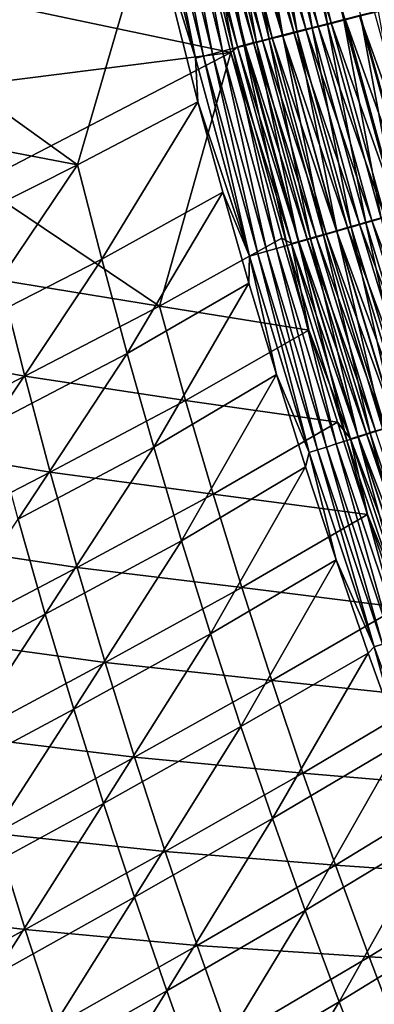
# Model space of a CAD drawing. Header units: metres. Extents: x -1 to 1402, y -1402 to 1.
# Tile 112 of 256: x 203 to 226, y -896 to -832. Entities that reach past the tile are written whole.
import ezdxf

# ---------------------------------------------------------------- set-up
doc = ezdxf.new("R2010")
doc.units = ezdxf.units.M

msp = doc.modelspace()

# ---------------------------------------------------------------- linework, layer by layer
at = {"layer": 'None0'}
for points in [[(222.61232, -832.684814, -492.341461), (219.502747, -820.113281, -492.229492), (220.553268, -819.876038, -493.274567)], [(223.654648, -832.418701, -493.376678), (220.553268, -819.876038, -493.274567), (221.642975, -819.630005, -494.276215)], [(223.654648, -832.418701, -493.376678), (222.61232, -832.684814, -492.341461), (220.553268, -819.876038, -493.274567)], [(224.735321, -832.142761, -494.368805), (223.654648, -832.418701, -493.376678), (221.642975, -819.630005, -494.276215)], [(219.731216, -833.420715, -488.992371), (216.602356, -820.768616, -488.849457), (217.525681, -820.559875, -490.015381)], [(220.43718, -833.196289, -484.906281), (217.325165, -820.558838, -484.754761), (216.604752, -820.721802, -483.583466)], [(218.090164, -820.385803, -485.895599), (217.325165, -820.558838, -484.754761), (221.198883, -833.001648, -486.03714)], [(217.325165, -820.558838, -484.754761), (220.43718, -833.196289, -484.906281), (221.198883, -833.001648, -486.03714)], [(220.649017, -833.186218, -490.147766), (217.525681, -820.559875, -490.015381), (218.493011, -820.341309, -491.142578)], [(220.649017, -833.186218, -490.147766), (219.731216, -833.420715, -488.992371), (217.525681, -820.559875, -490.015381)], [(222.003143, -832.796143, -487.135468), (218.898605, -820.203003, -487.003815), (218.090164, -820.385803, -485.895599)], [(221.198883, -833.001648, -486.03714), (222.003143, -832.796143, -487.135468), (218.090164, -820.385803, -485.895599)], [(221.609909, -832.940796, -491.264618), (218.493011, -820.341309, -491.142578), (219.502747, -820.113281, -492.229492)], [(221.609909, -832.940796, -491.264618), (220.649017, -833.186218, -490.147766), (218.493011, -820.341309, -491.142578)], [(219.749084, -820.010864, -488.077759), (218.898605, -820.203003, -487.003815), (222.848541, -832.5802, -488.199738)], [(218.898605, -820.203003, -487.003815), (222.003143, -832.796143, -487.135468), (222.848541, -832.5802, -488.199738)], [(222.61232, -832.684814, -492.341461), (221.609909, -832.940796, -491.264618), (219.502747, -820.113281, -492.229492)], [(219.749084, -820.010864, -488.077759), (222.848541, -832.5802, -488.199738), (223.733627, -832.354126, -489.228516)], [(217.251572, -834.054565, -485.311615), (214.112015, -821.331909, -485.136261), (214.89415, -821.154907, -486.407867)], [(217.837357, -833.861389, -480.101624), (214.721451, -821.148499, -479.90979), (214.189865, -821.269165, -478.639709)], [(215.301834, -821.016907, -481.158661), (214.721451, -821.148499, -479.90979), (218.418182, -833.712708, -481.340424)], [(214.721451, -821.148499, -479.90979), (217.837357, -833.861389, -480.101624), (218.418182, -833.712708, -481.340424)], [(218.031128, -833.855225, -486.572296), (214.89415, -821.154907, -486.407867), (215.72467, -820.967041, -487.646393)], [(218.031128, -833.855225, -486.572296), (217.251572, -834.054565, -485.311615), (214.89415, -821.154907, -486.407867)], [(219.045776, -833.552124, -482.555634), (215.929947, -820.874634, -482.383972), (215.301834, -821.016907, -481.158661)], [(218.418182, -833.712708, -481.340424), (219.045776, -833.552124, -482.555634), (215.301834, -821.016907, -481.158661)], [(218.858078, -833.64386, -487.799988), (215.72467, -820.967041, -487.646393), (216.602356, -820.768616, -488.849457)], [(218.858078, -833.64386, -487.799988), (218.031128, -833.855225, -486.572296), (215.72467, -820.967041, -487.646393)], [(216.604752, -820.721802, -483.583466), (215.929947, -820.874634, -482.383972), (219.719131, -833.379883, -483.745026)], [(215.929947, -820.874634, -482.383972), (219.045776, -833.552124, -482.555634), (219.719131, -833.379883, -483.745026)], [(219.731216, -833.420715, -488.992371), (218.858078, -833.64386, -487.799988), (216.602356, -820.768616, -488.849457)], [(219.719131, -833.379883, -483.745026), (220.43718, -833.196289, -484.906281), (216.604752, -820.721802, -483.583466)], [(214.629929, -834.725647, -479.988281), (211.490204, -821.92627, -479.769257), (212.067352, -821.795227, -481.148071)], [(215.208588, -834.577393, -481.356293), (212.067352, -821.795227, -481.148071), (212.697464, -821.652344, -482.503876)], [(215.208588, -834.577393, -481.356293), (214.629929, -834.725647, -479.988281), (212.067352, -821.795227, -481.148071)], [(215.839172, -834.415955, -482.701141), (212.697464, -821.652344, -482.503876), (213.379395, -821.497864, -483.834106)], [(215.839172, -834.415955, -482.701141), (215.208588, -834.577393, -481.356293), (212.697464, -821.652344, -482.503876)], [(213.708115, -821.378601, -477.350739), (213.373703, -822.283325, -476.076569), (216.820282, -834.12207, -477.562378)], [(216.520538, -834.241577, -484.020416), (213.379395, -821.497864, -483.834106), (214.112015, -821.331909, -485.136261)], [(216.520538, -834.241577, -484.020416), (215.839172, -834.415955, -482.701141), (213.379395, -821.497864, -483.834106)], [(214.189865, -821.269165, -478.639709), (213.708115, -821.378601, -477.350739), (217.304382, -833.997925, -478.841522)], [(213.708115, -821.378601, -477.350739), (216.820282, -834.12207, -477.562378), (217.304382, -833.997925, -478.841522)], [(217.251572, -834.054565, -485.311615), (216.520538, -834.241577, -484.020416), (214.112015, -821.331909, -485.136261)], [(217.304382, -833.997925, -478.841522), (217.837357, -833.861389, -480.101624), (214.189865, -821.269165, -478.639709)], [(213.373703, -822.283325, -476.076569), (197.398148, -830.49115, -421.745209), (216.38855, -834.49707, -476.285645)], [(214.10434, -834.860413, -478.599609), (210.967163, -822.045105, -478.369904), (211.490204, -821.92627, -479.769257)], [(211.224426, -825.619995, -477.035614), (210.967163, -822.045105, -478.369904), (214.10434, -834.860413, -478.599609)], [(214.10434, -834.860413, -478.599609), (211.490204, -821.92627, -479.769257), (214.629929, -834.725647, -479.988281)], [(213.373703, -822.283325, -476.076569), (216.38855, -834.49707, -476.285645), (216.820282, -834.12207, -477.562378)], [(195.191742, -833.594299, -422.739227), (193.934891, -827.362549, -422.754974), (211.224426, -825.619995, -477.035614)], [(206.531509, -841.704468, -451.14328), (195.191742, -833.594299, -422.739227), (211.224426, -825.619995, -477.035614)], [(211.224426, -825.619995, -477.035614), (214.272018, -837.655518, -477.2565), (206.531509, -841.704468, -451.14328)], [(214.272018, -837.655518, -477.2565), (211.224426, -825.619995, -477.035614), (214.10434, -834.860413, -478.599609)], [(197.398148, -830.49115, -421.745209), (198.706039, -836.717163, -421.721741), (216.38855, -834.49707, -476.285645)], [(229.035751, -844.266663, -491.264008), (225.617081, -831.873291, -491.173981), (224.656967, -832.118408, -490.220398)], [(228.167313, -844.556335, -494.457367), (224.735321, -832.142761, -494.368805), (225.852753, -831.857544, -495.316254)], [(222.848541, -832.5802, -488.199738), (222.003143, -832.796143, -487.135468), (226.289673, -845.050049, -488.316528)], [(226.063156, -845.156616, -492.448608), (222.61232, -832.684814, -492.341461), (223.654648, -832.418701, -493.376678)], [(223.733627, -832.354126, -489.228516), (222.848541, -832.5802, -488.199738), (227.168091, -844.799438, -489.336182)], [(222.848541, -832.5802, -488.199738), (226.289673, -845.050049, -488.316528), (227.168091, -844.799438, -489.336182)], [(227.096481, -844.861816, -493.474396), (223.654648, -832.418701, -493.376678), (224.735321, -832.142761, -494.368805)], [(227.096481, -844.861816, -493.474396), (226.063156, -845.156616, -492.448608), (223.654648, -832.418701, -493.376678)], [(228.083923, -844.538147, -490.319122), (224.656967, -832.118408, -490.220398), (223.733627, -832.354126, -489.228516)], [(227.168091, -844.799438, -489.336182), (228.083923, -844.538147, -490.319122), (223.733627, -832.354126, -489.228516)], [(228.083923, -844.538147, -490.319122), (229.035751, -844.266663, -491.264008), (224.656967, -832.118408, -490.220398)], [(228.167313, -844.556335, -494.457367), (227.096481, -844.861816, -493.474396), (224.735321, -832.142761, -494.368805)], [(223.893158, -845.734009, -485.051422), (220.43718, -833.196289, -484.906281), (219.719131, -833.379883, -483.745026)], [(223.203766, -845.972534, -489.129211), (219.731216, -833.420715, -488.992371), (220.649017, -833.186218, -490.147766)], [(221.198883, -833.001648, -486.03714), (220.43718, -833.196289, -484.906281), (224.650818, -845.517761, -486.172699)], [(220.43718, -833.196289, -484.906281), (223.893158, -845.734009, -485.051422), (224.650818, -845.517761, -486.172699)], [(224.11525, -845.712402, -490.274506), (220.649017, -833.186218, -490.147766), (221.609909, -832.940796, -491.264618)], [(224.11525, -845.712402, -490.274506), (223.203766, -845.972534, -489.129211), (220.649017, -833.186218, -490.147766)], [(225.450104, -845.289612, -487.261566), (222.003143, -832.796143, -487.135468), (221.198883, -833.001648, -486.03714)], [(224.650818, -845.517761, -486.172699), (225.450104, -845.289612, -487.261566), (221.198883, -833.001648, -486.03714)], [(225.068893, -845.440308, -491.38147), (221.609909, -832.940796, -491.264618), (222.61232, -832.684814, -492.341461)], [(225.068893, -845.440308, -491.38147), (224.11525, -845.712402, -490.274506), (221.609909, -832.940796, -491.264618)], [(222.003143, -832.796143, -487.135468), (225.450104, -845.289612, -487.261566), (226.289673, -845.050049, -488.316528)], [(226.063156, -845.156616, -492.448608), (225.068893, -845.440308, -491.38147), (222.61232, -832.684814, -492.341461)], [(196.530197, -839.8078, -422.723572), (195.191742, -833.594299, -422.739227), (206.531509, -841.704468, -451.14328)], [(220.737335, -846.676636, -485.479645), (217.251572, -834.054565, -485.311615), (218.031128, -833.855225, -486.572296)], [(221.300293, -846.474548, -480.285583), (217.837357, -833.861389, -480.101624), (217.304382, -833.997925, -478.841522)], [(218.418182, -833.712708, -481.340424), (217.837357, -833.861389, -480.101624), (221.880783, -846.308655, -481.514679)], [(217.837357, -833.861389, -480.101624), (221.300293, -846.474548, -480.285583), (221.880783, -846.308655, -481.514679)], [(221.513474, -846.455078, -486.729828), (218.031128, -833.855225, -486.572296), (218.858078, -833.64386, -487.799988)], [(221.513474, -846.455078, -486.729828), (220.737335, -846.676636, -485.479645), (218.031128, -833.855225, -486.572296)], [(222.507111, -846.129761, -482.720184), (219.045776, -833.552124, -482.555634), (218.418182, -833.712708, -481.340424)], [(221.880783, -846.308655, -481.514679), (222.507111, -846.129761, -482.720184), (218.418182, -833.712708, -481.340424)], [(222.336029, -846.220215, -487.947113), (218.858078, -833.64386, -487.799988), (219.731216, -833.420715, -488.992371)], [(222.336029, -846.220215, -487.947113), (221.513474, -846.455078, -486.729828), (218.858078, -833.64386, -487.799988)], [(219.719131, -833.379883, -483.745026), (219.045776, -833.552124, -482.555634), (223.178253, -845.93811, -483.899841)], [(219.045776, -833.552124, -482.555634), (222.507111, -846.129761, -482.720184), (223.178253, -845.93811, -483.899841)], [(223.178253, -845.93811, -483.899841), (223.893158, -845.734009, -485.051422), (219.719131, -833.379883, -483.745026)], [(223.203766, -845.972534, -489.129211), (222.336029, -846.220215, -487.947113), (219.731216, -833.420715, -488.992371)], [(216.38855, -834.49707, -476.285645), (198.706039, -836.717163, -421.721741), (200.097015, -842.92572, -421.698639)], [(216.38855, -834.49707, -476.285645), (200.097015, -842.92572, -421.698639), (211.787125, -850.785583, -450.113312)], [(211.787125, -850.785583, -450.113312), (219.664642, -846.411011, -476.483002), (216.38855, -834.49707, -476.285645)], [(218.698502, -847.259094, -481.555908), (215.208588, -834.577393, -481.356293), (215.839172, -834.415955, -482.701141)], [(219.32872, -847.079041, -482.890259), (215.839172, -834.415955, -482.701141), (216.520538, -834.241577, -484.020416)], [(219.32872, -847.079041, -482.890259), (218.698502, -847.259094, -481.555908), (215.839172, -834.415955, -482.701141)], [(216.820282, -834.12207, -477.562378), (216.38855, -834.49707, -476.285645), (220.280975, -846.76593, -477.765411)], [(216.38855, -834.49707, -476.285645), (219.664642, -846.411011, -476.483002), (220.280975, -846.76593, -477.765411)], [(220.008713, -846.884766, -484.198975), (216.520538, -834.241577, -484.020416), (217.251572, -834.054565, -485.311615)], [(220.008713, -846.884766, -484.198975), (219.32872, -847.079041, -482.890259), (216.520538, -834.241577, -484.020416)], [(217.304382, -833.997925, -478.841522), (216.820282, -834.12207, -477.562378), (220.766678, -846.627014, -479.035065)], [(216.820282, -834.12207, -477.562378), (220.280975, -846.76593, -477.765411), (220.766678, -846.627014, -479.035065)], [(220.737335, -846.676636, -485.479645), (220.008713, -846.884766, -484.198975), (217.251572, -834.054565, -485.311615)], [(220.766678, -846.627014, -479.035065), (221.300293, -846.474548, -480.285583), (217.304382, -833.997925, -478.841522)], [(217.591843, -847.5755, -478.819977), (214.10434, -834.860413, -478.599609), (214.629929, -834.725647, -479.988281)], [(214.272018, -837.655518, -477.2565), (214.10434, -834.860413, -478.599609), (217.591843, -847.5755, -478.819977)], [(218.119171, -847.424683, -480.198334), (214.629929, -834.725647, -479.988281), (215.208588, -834.577393, -481.356293)], [(218.119171, -847.424683, -480.198334), (217.591843, -847.5755, -478.819977), (214.629929, -834.725647, -479.988281)], [(218.698502, -847.259094, -481.555908), (218.119171, -847.424683, -480.198334), (215.208588, -834.577393, -481.356293)], [(214.272018, -837.655518, -477.2565), (208.08374, -847.772217, -451.132111), (206.531509, -841.704468, -451.14328)], [(214.272018, -837.655518, -477.2565), (215.864319, -843.468506, -477.360626), (208.08374, -847.772217, -451.132111)], [(215.864319, -843.468506, -477.360626), (214.272018, -837.655518, -477.2565), (217.591843, -847.5755, -478.819977)], [(197.950287, -846.002014, -422.708099), (196.530197, -839.8078, -422.723572), (206.531509, -841.704468, -451.14328)], [(199.452103, -852.175842, -422.692719), (197.950287, -846.002014, -422.708099), (206.531509, -841.704468, -451.14328)], [(206.531509, -841.704468, -451.14328), (208.08374, -847.772217, -451.132111), (199.452103, -852.175842, -422.692719)], [(200.097015, -842.92572, -421.698639), (201.571136, -849.115723, -421.675873), (211.787125, -850.785583, -450.113312)], [(215.864319, -843.468506, -477.360626), (209.715378, -853.818237, -451.121002), (208.08374, -847.772217, -451.132111)], [(215.864319, -843.468506, -477.360626), (217.54039, -849.295715, -477.463287), (209.715378, -853.818237, -451.121002)], [(217.591843, -847.5755, -478.819977), (217.54039, -849.295715, -477.463287), (215.864319, -843.468506, -477.360626)], [(228.869064, -857.829285, -491.492615), (225.068893, -845.440308, -491.38147), (226.063156, -845.156616, -492.448608)], [(226.289673, -845.050049, -488.316528), (225.450104, -845.289612, -487.261566), (230.071686, -857.409851, -488.427643)], [(227.692322, -858.161194, -485.189636), (223.893158, -845.734009, -485.051422), (223.178253, -845.93811, -483.899841)], [(227.019196, -858.413452, -489.25946), (223.203766, -845.972534, -489.129211), (224.11525, -845.712402, -490.274506)], [(224.650818, -845.517761, -486.172699), (223.893158, -845.734009, -485.051422), (228.445145, -857.923462, -486.301758)], [(223.893158, -845.734009, -485.051422), (227.692322, -858.161194, -485.189636), (228.445145, -857.923462, -486.301758)], [(227.923492, -858.127869, -490.395111), (224.11525, -845.712402, -490.274506), (225.068893, -845.440308, -491.38147)], [(227.923492, -858.127869, -490.395111), (227.019196, -858.413452, -489.25946), (224.11525, -845.712402, -490.274506)], [(229.238708, -857.672852, -487.381592), (225.450104, -845.289612, -487.261566), (224.650818, -845.517761, -486.172699)], [(228.445145, -857.923462, -486.301758), (229.238708, -857.672852, -487.381592), (224.650818, -845.517761, -486.172699)], [(228.869064, -857.829285, -491.492615), (227.923492, -858.127869, -490.395111), (225.068893, -845.440308, -491.38147)], [(225.450104, -845.289612, -487.261566), (229.238708, -857.672852, -487.381592), (230.071686, -857.409851, -488.427643)], [(221.412216, -852.311951, -476.578217), (219.664642, -846.411011, -476.483002), (211.787125, -850.785583, -450.113312)], [(220.280975, -846.76593, -477.765411), (219.664642, -846.411011, -476.483002), (221.412216, -852.311951, -476.578217)], [(224.568481, -859.1875, -485.639679), (220.737335, -846.676636, -485.479645), (221.513474, -846.455078, -486.729828)], [(225.109558, -858.977051, -480.460907), (221.300293, -846.474548, -480.285583), (220.766678, -846.627014, -479.035065)], [(221.880783, -846.308655, -481.514679), (221.300293, -846.474548, -480.285583), (225.688919, -858.794006, -481.680756)], [(221.300293, -846.474548, -480.285583), (225.109558, -858.977051, -480.460907), (225.688919, -858.794006, -481.680756)], [(225.340363, -858.943665, -486.879822), (221.513474, -846.455078, -486.729828), (222.336029, -846.220215, -487.947113)], [(225.340363, -858.943665, -486.879822), (224.568481, -859.1875, -485.639679), (221.513474, -846.455078, -486.729828)], [(226.313187, -858.596802, -482.876953), (222.507111, -846.129761, -482.720184), (221.880783, -846.308655, -481.514679)], [(225.688919, -858.794006, -481.680756), (226.313187, -858.596802, -482.876953), (221.880783, -846.308655, -481.514679)], [(226.157654, -858.685547, -488.087158), (222.336029, -846.220215, -487.947113), (223.203766, -845.972534, -489.129211)], [(226.157654, -858.685547, -488.087158), (225.340363, -858.943665, -486.879822), (222.336029, -846.220215, -487.947113)], [(223.178253, -845.93811, -483.899841), (222.507111, -846.129761, -482.720184), (226.981323, -858.385742, -484.047302)], [(222.507111, -846.129761, -482.720184), (226.313187, -858.596802, -482.876953), (226.981323, -858.385742, -484.047302)], [(226.981323, -858.385742, -484.047302), (227.692322, -858.161194, -485.189636), (223.178253, -845.93811, -483.899841)], [(227.019196, -858.413452, -489.25946), (226.157654, -858.685547, -488.087158), (223.203766, -845.972534, -489.129211)], [(222.536377, -859.829468, -481.746216), (218.698502, -847.259094, -481.555908), (219.32872, -847.079041, -482.890259)], [(223.165375, -859.630737, -483.070496), (219.32872, -847.079041, -482.890259), (220.008713, -846.884766, -484.198975)], [(223.165375, -859.630737, -483.070496), (222.536377, -859.829468, -481.746216), (219.32872, -847.079041, -482.890259)], [(223.843109, -859.416626, -484.36911), (220.008713, -846.884766, -484.198975), (220.737335, -846.676636, -485.479645)], [(223.843109, -859.416626, -484.36911), (223.165375, -859.630737, -483.070496), (220.008713, -846.884766, -484.198975)], [(220.766678, -846.627014, -479.035065), (220.280975, -846.76593, -477.765411), (224.576111, -859.145569, -479.219604)], [(220.280975, -846.76593, -477.765411), (221.412216, -852.311951, -476.578217), (224.0896, -859.299316, -477.959045)], [(220.280975, -846.76593, -477.765411), (224.0896, -859.299316, -477.959045), (224.576111, -859.145569, -479.219604)], [(224.568481, -859.1875, -485.639679), (223.843109, -859.416626, -484.36911), (220.737335, -846.676636, -485.479645)], [(224.576111, -859.145569, -479.219604), (225.109558, -858.977051, -480.460907), (220.766678, -846.627014, -479.035065)], [(208.08374, -847.772217, -451.132111), (201.035721, -858.328369, -422.677521), (199.452103, -852.175842, -422.692719)], [(208.08374, -847.772217, -451.132111), (209.715378, -853.818237, -451.121002), (201.035721, -858.328369, -422.677521)], [(219.312576, -855.172302, -477.565002), (217.54039, -849.295715, -477.463287), (217.591843, -847.5755, -478.819977)], [(221.429016, -860.179443, -479.030151), (217.591843, -847.5755, -478.819977), (218.119171, -847.424683, -480.198334)], [(221.429016, -860.179443, -479.030151), (219.312576, -855.172302, -477.565002), (217.591843, -847.5755, -478.819977)], [(221.957214, -860.012451, -480.398651), (218.119171, -847.424683, -480.198334), (218.698502, -847.259094, -481.555908)], [(221.957214, -860.012451, -480.398651), (221.429016, -860.179443, -479.030151), (218.119171, -847.424683, -480.198334)], [(222.536377, -859.829468, -481.746216), (221.957214, -860.012451, -480.398651), (218.698502, -847.259094, -481.555908)], [(201.571136, -849.115723, -421.675873), (192.85405, -853.422729, -393.296387), (203.128296, -855.286011, -421.653503)], [(201.571136, -849.115723, -421.675873), (203.128296, -855.286011, -421.653503), (211.787125, -850.785583, -450.113312)], [(217.54039, -849.295715, -477.463287), (211.426407, -859.841492, -451.109985), (209.715378, -853.818237, -451.121002)], [(217.54039, -849.295715, -477.463287), (219.312576, -855.172302, -477.565002), (211.426407, -859.841492, -451.109985)], [(211.787125, -850.785583, -450.113312), (203.128296, -855.286011, -421.653503), (213.473862, -856.827393, -450.095612)], [(213.473862, -856.827393, -450.095612), (221.412216, -852.311951, -476.578217), (211.787125, -850.785583, -450.113312)], [(223.248505, -858.227234, -476.671936), (221.412216, -852.311951, -476.578217), (213.473862, -856.827393, -450.095612)], [(221.412216, -852.311951, -476.578217), (223.248505, -858.227234, -476.671936), (224.0896, -859.299316, -477.959045)], [(192.85405, -853.422729, -393.296387), (194.358398, -859.707886, -393.269897), (203.128296, -855.286011, -421.653503)], [(209.715378, -853.818237, -451.121002), (202.701187, -864.458435, -422.662476), (201.035721, -858.328369, -422.677521)], [(209.715378, -853.818237, -451.121002), (211.426407, -859.841492, -451.109985), (202.701187, -864.458435, -422.662476)], [(194.358398, -859.707886, -393.269897), (204.768433, -861.435425, -421.631531), (203.128296, -855.286011, -421.653503)], [(203.128296, -855.286011, -421.653503), (204.768433, -861.435425, -421.631531), (213.473862, -856.827393, -450.095612)], [(219.312576, -855.172302, -477.565002), (213.216843, -865.841003, -451.09906), (211.426407, -859.841492, -451.109985)], [(219.312576, -855.172302, -477.565002), (221.184235, -861.098938, -477.66568), (213.216843, -865.841003, -451.09906)], [(221.429016, -860.179443, -479.030151), (221.184235, -861.098938, -477.66568), (219.312576, -855.172302, -477.565002)], [(204.768433, -861.435425, -421.631531), (215.240982, -862.846863, -450.078217), (213.473862, -856.827393, -450.095612)], [(215.240982, -862.846863, -450.078217), (223.248505, -858.227234, -476.671936), (213.473862, -856.827393, -450.095612)], [(225.174942, -864.156067, -476.764069), (223.248505, -858.227234, -476.671936), (215.240982, -862.846863, -450.078217)], [(224.0896, -859.299316, -477.959045), (223.248505, -858.227234, -476.671936), (225.174942, -864.156067, -476.764069)], [(224.576111, -859.145569, -479.219604), (224.0896, -859.299316, -477.959045), (228.731979, -871.542664, -479.394409)], [(228.744186, -871.576233, -485.791107), (224.568481, -859.1875, -485.639679), (225.340363, -858.943665, -486.879822)], [(229.26445, -871.358093, -480.626923), (225.109558, -858.977051, -480.460907), (224.576111, -859.145569, -479.219604)], [(228.731979, -871.542664, -479.394409), (229.26445, -871.358093, -480.626923), (224.576111, -859.145569, -479.219604)], [(225.688919, -858.794006, -481.680756), (225.109558, -858.977051, -480.460907), (229.841873, -871.157898, -481.837952)], [(225.109558, -858.977051, -480.460907), (229.26445, -871.358093, -480.626923), (229.841873, -871.157898, -481.837952)], [(229.510956, -871.310364, -487.021729), (225.340363, -858.943665, -486.879822), (226.157654, -858.685547, -488.087158)], [(229.510956, -871.310364, -487.021729), (228.744186, -871.576233, -485.791107), (225.340363, -858.943665, -486.879822)], [(194.358398, -859.707886, -393.269897), (195.948227, -865.972595, -393.243805), (204.768433, -861.435425, -421.631531)], [(226.721451, -872.277588, -481.926392), (222.536377, -859.829468, -481.746216), (223.165375, -859.630737, -483.070496)], [(227.348343, -872.060242, -483.241119), (223.165375, -859.630737, -483.070496), (223.843109, -859.416626, -484.36911)], [(227.348343, -872.060242, -483.241119), (226.721451, -872.277588, -481.926392), (223.165375, -859.630737, -483.070496)], [(228.022964, -871.826294, -484.530121), (223.843109, -859.416626, -484.36911), (224.568481, -859.1875, -485.639679)], [(228.022964, -871.826294, -484.530121), (227.348343, -872.060242, -483.241119), (223.843109, -859.416626, -484.36911)], [(224.0896, -859.299316, -477.959045), (225.174942, -864.156067, -476.764069), (228.245483, -871.711365, -478.142517)], [(224.0896, -859.299316, -477.959045), (228.245483, -871.711365, -478.142517), (228.731979, -871.542664, -479.394409)], [(228.744186, -871.576233, -485.791107), (228.022964, -871.826294, -484.530121), (224.568481, -859.1875, -485.639679)], [(211.426407, -859.841492, -451.109985), (204.448578, -870.564941, -422.647583), (202.701187, -864.458435, -422.662476)], [(211.426407, -859.841492, -451.109985), (213.216843, -865.841003, -451.09906), (204.448578, -870.564941, -422.647583)], [(223.15892, -867.076416, -477.765289), (221.184235, -861.098938, -477.66568), (221.429016, -860.179443, -479.030151)], [(225.615204, -872.661194, -479.229248), (221.429016, -860.179443, -479.030151), (221.957214, -860.012451, -480.398651)], [(225.615204, -872.661194, -479.229248), (223.15892, -867.076416, -477.765289), (221.429016, -860.179443, -479.030151)], [(226.143372, -872.478027, -480.588318), (221.957214, -860.012451, -480.398651), (222.536377, -859.829468, -481.746216)], [(226.143372, -872.478027, -480.588318), (225.615204, -872.661194, -479.229248), (221.957214, -860.012451, -480.398651)], [(226.721451, -872.277588, -481.926392), (226.143372, -872.478027, -480.588318), (222.536377, -859.829468, -481.746216)], [(195.948227, -865.972595, -393.243805), (206.491455, -867.562622, -421.609955), (204.768433, -861.435425, -421.631531)], [(204.768433, -861.435425, -421.631531), (206.491455, -867.562622, -421.609955), (215.240982, -862.846863, -450.078217)], [(221.184235, -861.098938, -477.66568), (215.086685, -871.815735, -451.088226), (213.216843, -865.841003, -451.09906)], [(221.184235, -861.098938, -477.66568), (223.15892, -867.076416, -477.765289), (215.086685, -871.815735, -451.088226)], [(206.491455, -867.562622, -421.609955), (217.088348, -868.842651, -450.061127), (215.240982, -862.846863, -450.078217)], [(217.088348, -868.842651, -450.061127), (225.174942, -864.156067, -476.764069), (215.240982, -862.846863, -450.078217)], [(227.192963, -870.097473, -476.854553), (225.174942, -864.156067, -476.764069), (217.088348, -868.842651, -450.061127)], [(225.174942, -864.156067, -476.764069), (227.192963, -870.097473, -476.854553), (228.245483, -871.711365, -478.142517)], [(202.701187, -864.458435, -422.662476), (204.448578, -870.564941, -422.647583), (195.550934, -875.234009, -394.239868)], [(195.948227, -865.972595, -393.243805), (197.623535, -872.215576, -393.218201), (206.491455, -867.562622, -421.609955)], [(213.216843, -865.841003, -451.09906), (206.277969, -876.646973, -422.632874), (204.448578, -870.564941, -422.647583)], [(213.216843, -865.841003, -451.09906), (215.086685, -871.815735, -451.088226), (206.277969, -876.646973, -422.632874)], [(223.15892, -867.076416, -477.765289), (217.035919, -877.764587, -451.077484), (215.086685, -871.815735, -451.088226)], [(223.15892, -867.076416, -477.765289), (225.22197, -873.053345, -477.862823), (217.035919, -877.764587, -451.077484)], [(225.615204, -872.661194, -479.229248), (225.22197, -873.053345, -477.862823), (223.15892, -867.076416, -477.765289)], [(197.623535, -872.215576, -393.218201), (208.297256, -873.666504, -421.588776), (206.491455, -867.562622, -421.609955)], [(206.491455, -867.562622, -421.609955), (208.297256, -873.666504, -421.588776), (217.088348, -868.842651, -450.061127)], [(208.297256, -873.666504, -421.588776), (219.015808, -874.813782, -450.044434), (217.088348, -868.842651, -450.061127)], [(219.015808, -874.813782, -450.044434), (227.192963, -870.097473, -476.854553), (217.088348, -868.842651, -450.061127)], [(229.242554, -875.880554, -476.940765), (227.192963, -870.097473, -476.854553), (219.015808, -874.813782, -450.044434)], [(204.448578, -870.564941, -422.647583), (197.336792, -881.430847, -394.2229), (195.550934, -875.234009, -394.239868)], [(204.448578, -870.564941, -422.647583), (206.277969, -876.646973, -422.632874), (197.336792, -881.430847, -394.2229)], [(215.086685, -871.815735, -451.088226), (208.189423, -882.703369, -422.618347), (206.277969, -876.646973, -422.632874)], [(215.086685, -871.815735, -451.088226), (217.035919, -877.764587, -451.077484), (208.189423, -882.703369, -422.618347)], [(197.623535, -872.215576, -393.218201), (199.384277, -878.435547, -393.193054), (208.297256, -873.666504, -421.588776)], [(225.22197, -873.053345, -477.862823), (219.064575, -883.686646, -451.066833), (217.035919, -877.764587, -451.077484)], [(225.22197, -873.053345, -477.862823), (227.298767, -878.823242, -477.955017), (219.064575, -883.686646, -451.066833)], [(227.298767, -878.823242, -477.955017), (225.22197, -873.053345, -477.862823), (225.615204, -872.661194, -479.229248)], [(230.149002, -885.01062, -479.416565), (225.615204, -872.661194, -479.229248), (226.143372, -872.478027, -480.588318)], [(230.149002, -885.01062, -479.416565), (227.298767, -878.823242, -477.955017), (225.615204, -872.661194, -479.229248)], [(199.384277, -878.435547, -393.193054), (210.185791, -879.74585, -421.568054), (208.297256, -873.666504, -421.588776)], [(208.297256, -873.666504, -421.588776), (210.185791, -879.74585, -421.568054), (219.015808, -874.813782, -450.044434)], [(210.185791, -879.74585, -421.568054), (221.023209, -880.758972, -450.028046), (219.015808, -874.813782, -450.044434)], [(221.023209, -880.758972, -450.028046), (229.242554, -875.880554, -476.940765), (219.015808, -874.813782, -450.044434)], [(231.367981, -881.638, -477.024811), (229.242554, -875.880554, -476.940765), (221.023209, -880.758972, -450.028046)], [(206.277969, -876.646973, -422.632874), (199.207489, -887.602478, -394.206238), (197.336792, -881.430847, -394.2229)], [(206.277969, -876.646973, -422.632874), (208.189423, -882.703369, -422.618347), (199.207489, -887.602478, -394.206238)], [(217.035919, -877.764587, -451.077484), (210.183014, -888.733154, -422.604004), (208.189423, -882.703369, -422.618347)], [(217.035919, -877.764587, -451.077484), (219.064575, -883.686646, -451.066833), (210.183014, -888.733154, -422.604004)], [(199.384277, -878.435547, -393.193054), (201.230453, -884.631226, -393.168396), (210.185791, -879.74585, -421.568054)], [(227.298767, -878.823242, -477.955017), (221.172653, -889.580811, -451.056305), (219.064575, -883.686646, -451.066833)], [(227.298767, -878.823242, -477.955017), (229.457077, -884.583923, -478.045044), (221.172653, -889.580811, -451.056305)], [(201.230453, -884.631226, -393.168396), (212.156921, -885.799377, -421.54776), (210.185791, -879.74585, -421.568054)], [(210.185791, -879.74585, -421.568054), (212.156921, -885.799377, -421.54776), (221.023209, -880.758972, -450.028046)], [(212.156921, -885.799377, -421.54776), (223.110397, -886.677124, -450.012054), (221.023209, -880.758972, -450.028046)], [(223.110397, -886.677124, -450.012054), (231.367981, -881.638, -477.024811), (221.023209, -880.758972, -450.028046)], [(233.581421, -887.400391, -477.106995), (231.367981, -881.638, -477.024811), (223.110397, -886.677124, -450.012054)], [(208.189423, -882.703369, -422.618347), (201.163208, -893.747681, -394.18985), (199.207489, -887.602478, -394.206238)], [(208.189423, -882.703369, -422.618347), (210.183014, -888.733154, -422.604004), (201.163208, -893.747681, -394.18985)], [(219.064575, -883.686646, -451.066833), (212.25882, -894.735168, -422.589844), (210.183014, -888.733154, -422.604004)], [(219.064575, -883.686646, -451.066833), (221.172653, -889.580811, -451.056305), (212.25882, -894.735168, -422.589844)], [(192.142349, -889.500305, -364.839508), (203.162048, -890.801331, -393.144257), (201.230453, -884.631226, -393.168396)], [(201.230453, -884.631226, -393.168396), (203.162048, -890.801331, -393.144257), (212.156921, -885.799377, -421.54776)], [(229.457077, -884.583923, -478.045044), (223.35997, -895.446106, -451.045898), (221.172653, -889.580811, -451.056305)], [(229.457077, -884.583923, -478.045044), (231.697372, -890.33429, -478.132874), (223.35997, -895.446106, -451.045898)], [(203.162048, -890.801331, -393.144257), (214.210602, -891.825928, -421.527924), (212.156921, -885.799377, -421.54776)], [(212.156921, -885.799377, -421.54776), (214.210602, -891.825928, -421.527924), (223.110397, -886.677124, -450.012054)], [(214.210602, -891.825928, -421.527924), (225.277237, -892.567078, -449.996429), (223.110397, -886.677124, -450.012054)], [(225.277237, -892.567078, -449.996429), (233.581421, -887.400391, -477.106995), (223.110397, -886.677124, -450.012054)], [(235.884109, -893.166931, -477.187286), (233.581421, -887.400391, -477.106995), (225.277237, -892.567078, -449.996429)], [(210.183014, -888.733154, -422.604004), (203.204041, -899.865479, -394.173767), (201.163208, -893.747681, -394.18985)], [(210.183014, -888.733154, -422.604004), (212.25882, -894.735168, -422.589844), (203.204041, -899.865479, -394.173767)], [(192.142349, -889.500305, -364.839508), (194.031784, -895.794067, -364.812134), (203.162048, -890.801331, -393.144257)], [(221.172653, -889.580811, -451.056305), (214.416702, -900.708435, -422.575928), (212.25882, -894.735168, -422.589844)], [(221.172653, -889.580811, -451.056305), (223.35997, -895.446106, -451.045898), (214.416702, -900.708435, -422.575928)], [(231.697372, -890.33429, -478.132874), (225.626175, -901.281555, -451.035614), (223.35997, -895.446106, -451.045898)], [(194.031784, -895.794067, -364.812134), (205.179031, -896.94458, -393.120636), (203.162048, -890.801331, -393.144257)], [(203.162048, -890.801331, -393.144257), (205.179031, -896.94458, -393.120636), (214.210602, -891.825928, -421.527924)], [(205.179031, -896.94458, -393.120636), (216.346725, -897.824341, -421.508545), (214.210602, -891.825928, -421.527924)], [(214.210602, -891.825928, -421.527924), (216.346725, -897.824341, -421.508545), (225.277237, -892.567078, -449.996429)], [(216.346725, -897.824341, -421.508545), (227.52356, -898.42804, -449.981171), (225.277237, -892.567078, -449.996429)], [(227.52356, -898.42804, -449.981171), (235.884109, -893.166931, -477.187286), (225.277237, -892.567078, -449.996429)], [(201.163208, -893.747681, -394.18985), (203.204041, -899.865479, -394.173767), (194.010208, -904.995239, -365.828217)], [(212.25882, -894.735168, -422.589844), (205.329987, -905.954651, -394.15802), (203.204041, -899.865479, -394.173767)], [(212.25882, -894.735168, -422.589844), (214.416702, -900.708435, -422.575928), (205.329987, -905.954651, -394.15802)], [(223.35997, -895.446106, -451.045898), (216.656357, -906.651917, -422.562225), (214.416702, -900.708435, -422.575928)], [(223.35997, -895.446106, -451.045898), (225.626175, -901.281555, -451.035614), (216.656357, -906.651917, -422.562225)]]:
    msp.add_3dface(points, dxfattribs=at)
at = {"layer": 'None01'}
for points in [[(802.634766, -1083.216797, -521.977783), (439.14267, -712.545654, -521.977783), (215.735947, -496.317963, -521.977783)], [(215.735947, -496.317963, -521.977783), (215.735947, -496.317963, -541.977783), (802.634766, -1083.216797, -521.977783)], [(215.735947, -496.317963, -541.977783), (802.634766, -1083.216797, -541.977783), (802.634766, -1083.216797, -521.977783)], [(439.14267, -712.545654, -541.977783), (802.634766, -1083.216797, -541.977783), (215.735947, -496.317963, -541.977783)]]:
    msp.add_3dface(points, dxfattribs=at)

doc.saveas('drawing.dxf')
